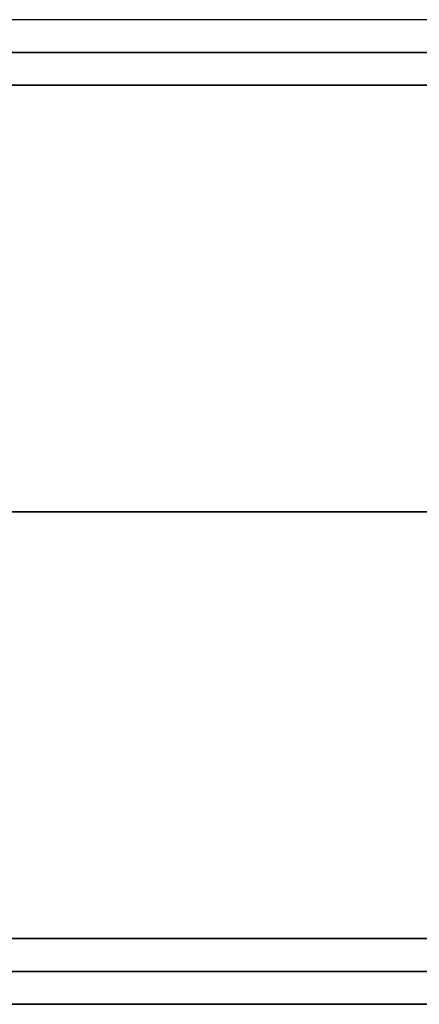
# Model space of a CAD drawing. Header units: millimetres. Extents: x -206 to 214, y -182 to 189.
# Tile 33 of 256: x -166 to -160, y 126 to 141. Entities that reach past the tile are written whole.
import ezdxf

# ---------------------------------------------------------------- set-up
doc = ezdxf.new("R2010")
doc.units = ezdxf.units.MM
doc.layers.add('Default', color=7, linetype='Continuous', true_color=0x000000)

msp = doc.modelspace()

# ---------------------------------------------------------------- linework, layer by layer
at = {"layer": 'Default'}
for p, q in [((213.189, 125.531, 715.503), (-204.811, 125.531, 715.503)), ((-204.811, 125.531, 1113.503), (213.189, 125.531, 1113.503)), ((213.189, 125.531, 914.503), (-204.811, 125.531, 914.503)), ((-169.362, 125.531, 824.003), (1.739, 125.531, 824.003))]:
    msp.add_line(p, q, dxfattribs=at)
for points in [[(186.689, 140.531, 1061.503), (1.689, 140.531, 1061.503), (-183.311, 140.531, 1061.503)], [(186.689, 140.531, 1047.895), (1.689, 140.531, 1047.895), (-183.311, 140.531, 1047.895)], [(-148.731, 140.531, 1054.699), (-166.021, 140.531, 1054.699), (-183.311, 140.531, 1054.699)], [(-204.811, 140.031, 1114.003), (4.189, 140.031, 1114.003), (213.189, 140.031, 1114.003)], [(213.189, 140.031, 715.003), (4.189, 140.031, 715.003), (-204.811, 140.031, 715.003)], [(-204.811, 139.531, 1114.503), (4.189, 139.531, 1114.503), (213.189, 139.531, 1114.503)], [(213.189, 139.531, 714.503), (4.189, 139.531, 714.503), (-204.811, 139.531, 714.503)], [(-204.811, 133.031, 1114.503), (4.189, 133.031, 1114.503), (213.189, 133.031, 1114.503)], [(213.189, 133.031, 714.503), (4.189, 133.031, 714.503), (-204.811, 133.031, 714.503)], [(-204.811, 126.531, 1114.503), (4.189, 126.531, 1114.503), (213.189, 126.531, 1114.503)], [(213.189, 126.531, 714.503), (4.189, 126.531, 714.503), (-204.811, 126.531, 714.503)], [(-204.811, 126.031, 1114.003), (4.189, 126.031, 1114.003), (213.189, 126.031, 1114.003)], [(213.189, 126.031, 715.003), (4.189, 126.031, 715.003), (-204.811, 126.031, 715.003)], [(213.189, 125.531, 828.003), (4.189, 125.531, 828.003), (-204.811, 125.531, 828.003)], [(-204.811, 125.531, 820.003), (4.189, 125.531, 820.003), (213.189, 125.531, 820.003)], [(204.189, 125.531, 723.503), (4.189, 125.531, 723.503), (-195.811, 125.531, 723.503)], [(204.189, 125.531, 816.503), (4.189, 125.531, 816.503), (-195.811, 125.531, 816.503)], [(204.189, 125.531, 770.003), (4.189, 125.531, 770.003), (-195.811, 125.531, 770.003)], [(204.189, 125.531, 714.503), (4.189, 125.531, 714.503), (-195.811, 125.531, 714.503)], [(204.189, 125.531, 723.503), (4.189, 125.531, 723.503), (-195.811, 125.531, 723.503)], [(-158.261, 125.531, 719.003), (-177.036, 125.531, 719.003), (-195.811, 125.531, 719.003)]]:
    msp.add_open_spline(points, degree=2, dxfattribs=at)

doc.saveas('drawing.dxf')
